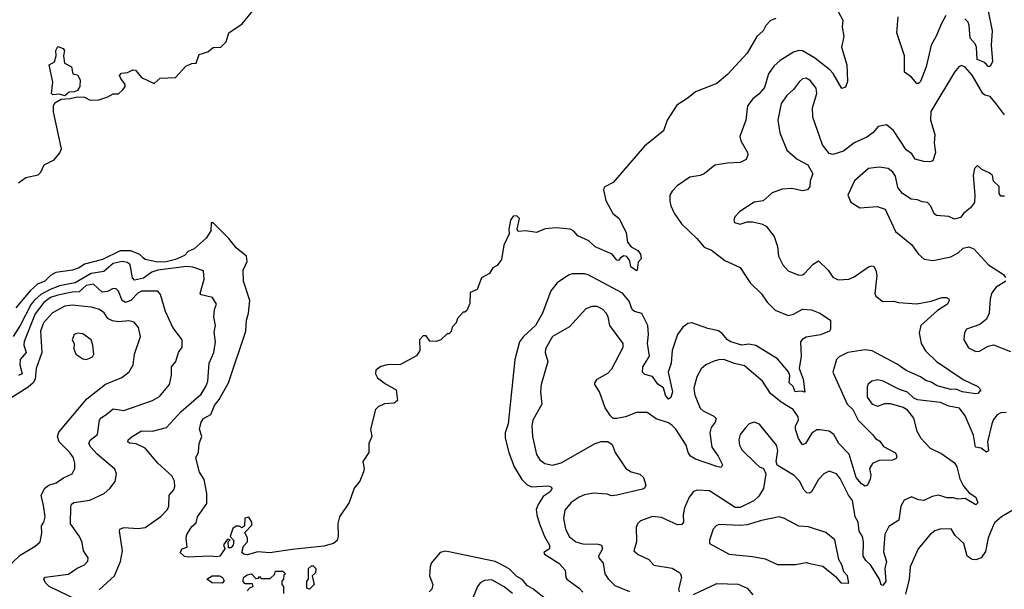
# Model space of a CAD drawing. Extents: x 1892934 to 2008621, y 567149 to 683290.
# Tile 211 of 256: x 1962742 to 1968255, y 640119 to 643308. Entities that reach past the tile are written whole.
import ezdxf

# ---------------------------------------------------------------- set-up
doc = ezdxf.new("R2010")
doc.units = 0

msp = doc.modelspace()

# ---------------------------------------------------------------- linework, layer by layer
at = {"layer": '0CON20XD'}
for points in [[(1962735.9, 642394.1), (1962776.1, 642423.9), (1962845, 642440), (1962860, 642455), (1962878.8, 642495), (1962935.8, 642524.2), (1962967.7, 642562.3), (1962977.1, 642585), (1962932, 642792), (1962931.2, 642825), (1962938, 642842), (1962975, 642863.5), (1963025, 642866.2), (1963065, 642876.7), (1963105, 642873.8), (1963137, 642857), (1963185, 642860), (1963235, 642876.7), (1963265, 642893.8), (1963295, 642893.8), (1963320, 642915), (1963332.5, 642935), (1963332.5, 642945), (1963308, 642978), (1963300, 642995), (1963311.7, 643008.3), (1963345, 643012.5), (1963375, 643026.7), (1963390, 643025), (1963423.9, 642983.9), (1963495, 642950), (1963528.3, 642981.7), (1963615, 642983.8), (1963672.7, 643047.3), (1963705, 643063.3), (1963730, 643065), (1963747, 643113), (1963795, 643127.5), (1963825, 643152.5), (1963867.5, 643155), (1963897.5, 643185), (1963912.5, 643235), (1963987.5, 643285), (1964055, 643366.7)], [(1967324.6, 643354.6), (1967351.5, 643305), (1967347, 643267), (1967355.5, 643215), (1967343.1, 643155), (1967373.2, 643055), (1967377.6, 642962.4), (1967365, 642930), (1967345, 642923.8), (1967296.6, 643006.6), (1967277.8, 643027.8), (1967191.5, 643095), (1967125, 643134.7), (1967105, 643135.3), (1967075, 643126), (1966999.9, 643080.1), (1966965, 643048.8), (1966935.3, 643005), (1966911.9, 642928.1), (1966879.5, 642890.5), (1966846.7, 642865), (1966816.7, 642825), (1966808.1, 642745), (1966774.4, 642655), (1966779.3, 642629.3), (1966817.8, 642565), (1966818.9, 642551.1), (1966808.8, 642525), (1966775, 642507.8), (1966705, 642505.5), (1966635, 642494.4), (1966575, 642444.4), (1966552.5, 642435), (1966493.6, 642426.4), (1966422.7, 642377.3), (1966395, 642348.6), (1966382.9, 642325), (1966382.1, 642292.1), (1966387.8, 642265), (1966406.9, 642225), (1966447.5, 642165), (1966532.8, 642082.8), (1966575, 642034.4), (1966615, 642017.1), (1966689.8, 641959.8), (1966775, 641920), (1966832, 641835), (1966895, 641774), (1966926.6, 641726.6), (1966971.7, 641681.7), (1967045, 641651.5), (1967075, 641659.6), (1967125, 641687.3), (1967175, 641682.9), (1967222.5, 641665), (1967282.5, 641625), (1967282, 641575), (1967276.2, 641565), (1967225, 641543.2), (1967145, 641531.1), (1967122.6, 641517.4), (1967114.4, 641505), (1967118.2, 641425), (1967106.8, 641355), (1967128.9, 641295), (1967137.5, 641222.5), (1967117.7, 641227.7), (1967083.1, 641225), (1967073.4, 641253.4), (1967050.9, 641275), (1967053.1, 641315), (1967047.1, 641337.1), (1966985, 641410), (1966945, 641433.3), (1966864.4, 641484.4), (1966825, 641491.9), (1966785, 641485.2), (1966724.2, 641504.2), (1966705.3, 641515.3), (1966675, 641551.8), (1966655, 641565.9), (1966595, 641578.5), (1966505, 641611.1), (1966482.8, 641607.2), (1966455, 641587.1), (1966425, 641545.4), (1966394.8, 641455), (1966389.7, 641385), (1966373.7, 641335), (1966396.3, 641225), (1966387.6, 641192.4), (1966375, 641182.5), (1966358.2, 641205), (1966346.7, 641246.7), (1966315, 641267.1), (1966285, 641309.6), (1966241.5, 641321.5), (1966229.4, 641335), (1966231.8, 641365), (1966267.9, 641425), (1966257.9, 641495), (1966262.1, 641545), (1966258.1, 641595), (1966225, 641662.9), (1966185, 641674.5), (1966170.9, 641685), (1966155, 641731.9), (1966117, 641777), (1965925, 641880), (1965905, 641885.4), (1965835.5, 641884.5), (1965815, 641878.5), (1965751.2, 641835), (1965715, 641790), (1965668.6, 641665), (1965629.6, 641595), (1965562.5, 641535), (1965540, 641505), (1965513.8, 641405), (1965476.5, 641045), (1965460.8, 640995), (1965459.6, 640965), (1965480, 640885), (1965511.1, 640805), (1965553.1, 640733.1), (1965580.8, 640705), (1965606.9, 640693.1)], [(1967928.3, 643331.7), (1967902.4, 643287.6), (1967873.9, 643216.1), (1967844.5, 643165), (1967817.1, 643045), (1967785, 642962.5), (1967775, 642951.2), (1967765, 642950), (1967735.7, 642985.7), (1967695.4, 643015), (1967695.9, 643105.9), (1967653.8, 643233.8), (1967661.2, 643325)], [(1968163.4, 643365), (1968185.9, 643245), (1968180.3, 643165), (1968188.9, 643075), (1968175, 643046.7), (1968165, 643046.2), (1968155, 643058), (1968140.3, 643070.3), (1968103.5, 643085), (1968099.2, 643155), (1968092.3, 643172.3), (1968062.9, 643205), (1968058.9, 643275), (1968052.5, 643295), (1968033.4, 643313.4)], [(1966975, 643315.8), (1966945, 643303.8), (1966918.8, 643275), (1966905, 643246.7), (1966868.8, 643215), (1966815, 643121.2), (1966707.7, 643002.3), (1966645, 642951.2), (1966525.8, 642904.2), (1966485, 642870), (1966420.5, 642829.5), (1966368, 642745), (1966346.7, 642685), (1966240.5, 642599.5), (1966065, 642396.7), (1966015, 642370), (1966010, 642355), (1966024.2, 642295), (1966063.2, 642223.2), (1966098.8, 642195), (1966138, 642115), (1966145, 642062.5), (1966166.1, 642036.1), (1966202.5, 642015), (1966217.5, 641995), (1966221.7, 641968.3), (1966205, 641950), (1966200, 641905), (1966195, 641902.5), (1966163.8, 641925), (1966158.8, 641958.8), (1966142.1, 641982.1), (1966124.5, 641985.5), (1966105.8, 641975), (1966095, 641960), (1966085, 641961.4), (1966060, 641995), (1965965, 642036.9), (1965929.3, 642069.3), (1965867.7, 642097.7), (1965845, 642124), (1965825, 642136), (1965746.4, 642143.6), (1965683.6, 642136.4), (1965635, 642117.5), (1965575, 642126.7), (1965533, 642123), (1965527.5, 642135), (1965540, 642195), (1965525, 642210.8), (1965505, 642207.5), (1965489.4, 642185), (1965480, 642135), (1965481.7, 642108.3), (1965453.3, 642045), (1965440, 641965), (1965415, 641932.5), (1965390.7, 641919.3), (1965373, 641887), (1965327, 641863), (1965303, 641797), (1965265, 641780), (1965261.7, 641718.3), (1965245, 641680), (1965235, 641670), (1965225, 641670), (1965192.5, 641635), (1965185, 641610), (1965163, 641587), (1965158.3, 641561.7), (1965145, 641550), (1965135, 641550), (1965100, 641515), (1965073, 641507), (1965038.3, 641508.3), (1965018.3, 641538.3), (1965001.7, 641538.3), (1964980, 641515), (1964983.3, 641455), (1964963.6, 641426.4), (1964875, 641376.7), (1964800, 641375), (1964765, 641366.2), (1964736.2, 641345), (1964733.8, 641325), (1964745, 641303.3), (1964789.3, 641269.3), (1964850, 641235), (1964857.5, 641175), (1964838.3, 641161.7), (1964785, 641158), (1964749.5, 641140.5), (1964734.2, 641125), (1964706.2, 641015), (1964713.3, 640975), (1964697.5, 640935), (1964696.2, 640885), (1964664.2, 640835), (1964671.2, 640795), (1964666.2, 640776.2), (1964646.7, 640725), (1964614, 640685), (1964586.7, 640605), (1964532, 640525), (1964522.7, 640487.3), (1964526, 640415), (1964518.8, 640391.2), (1964500, 640375), (1964445, 640360.6), (1964267.8, 640342.2), (1964142.1, 640322.1), (1964075, 640328.6), (1964015, 640310.9), (1963996.2, 640315), (1963986.7, 640325), (1963995, 640360), (1964017.5, 640385), (1964017.5, 640405), (1964003, 640437), (1964041.7, 640478.3), (1964042.5, 640495), (1964025, 640522.5), (1964003, 640517), (1964000, 640475), (1963987.5, 640462.5), (1963971.7, 640471.7), (1963955, 640472.5), (1963935, 640460), (1963920, 640415), (1963941.7, 640391.7), (1963936.7, 640365), (1963925, 640350), (1963911.7, 640351.7), (1963910, 640385), (1963920, 640395), (1963905, 640400), (1963883, 640367), (1963890, 640345), (1963862.5, 640305), (1963845, 640300), (1963805, 640304), (1963685, 640298.8), (1963665, 640302), (1963641.2, 640325), (1963652.5, 640345), (1963680, 640355), (1963673.3, 640405), (1963677.5, 640425), (1963705, 640470), (1963730, 640490), (1963738, 640525), (1963790, 640600), (1963790.8, 640655), (1963774.4, 640734.4), (1963749.4, 640775), (1963727.5, 640855), (1963744.1, 640885.9), (1963746.2, 640935), (1963762, 640975), (1963748.8, 641015), (1963757.5, 641055), (1963772, 641075), (1963811.7, 641098.3), (1963832.3, 641147.7), (1963858.8, 641181.2), (1963911.5, 641275), (1964008.1, 641565), (1964011.6, 641625), (1964023.8, 641665), (1964031.1, 641735), (1963996, 641845), (1963993.3, 641905), (1964015.7, 641955), (1964011.9, 641985), (1963955, 642030), (1963913.6, 642083.6), (1963825, 642170.8), (1963815, 642170), (1963812.3, 642125), (1963785.4, 642085), (1963718.1, 642025), (1963685, 642010.5), (1963665, 641988.4), (1963614.6, 641965), (1963562.5, 641952.5), (1963515, 641951.4), (1963445, 641965.3), (1963434.2, 641974.2), (1963415, 641994.3), (1963365, 642013.3), (1963305, 642014.8), (1963205, 641965.8), (1963105, 641939), (1963075, 641918.9), (1963037.1, 641905), (1962945, 641892.9), (1962914.5, 641875.5), (1962883.6, 641845), (1962841.8, 641828.2), (1962800.8, 641789.2), (1962720.7, 641695)], [(1962995, 642881.2), (1962965, 642891.4), (1962927.1, 642887.1), (1962920, 642895), (1962927.9, 642957.9), (1962907.5, 643055), (1962937, 643073), (1962946.2, 643105), (1962943.8, 643135), (1962955, 643157.5), (1962986.1, 643146.1), (1962992.5, 643135), (1962988, 643105), (1962993.9, 643063.9), (1963032.5, 643045), (1963040, 643005), (1963065, 643000), (1963080.7, 642970.7), (1963078.8, 642935), (1963065, 642912.5), (1963046.4, 642903.6), (1963018.3, 642901.7), (1962995, 642881.2)], [(1968256, 642775), (1968211.6, 642835), (1968175, 642877.7), (1968145, 642886.2), (1968135, 642895.5), (1968075, 642998), (1968035, 643043.1), (1968015, 643052.5), (1968000, 643045), (1967975, 643014.2), (1967844, 642795), (1967841.5, 642745), (1967866.4, 642665), (1967863, 642617), (1967869.6, 642565), (1967855, 642518), (1967837.8, 642512.2), (1967804.2, 642514.2), (1967755, 642527.1), (1967737.3, 642557.3), (1967705, 642579.2), (1967635, 642687.1), (1967595, 642718.8), (1967549.1, 642710.9), (1967518.6, 642675), (1967485, 642650), (1967415, 642618.2), (1967355, 642572.2), (1967295, 642554), (1967275, 642558.8), (1967237.4, 642607.4), (1967183.3, 642763.3), (1967181.2, 642815), (1967205.4, 642895), (1967201.2, 642925), (1967168.5, 642968.5), (1967145, 642980), (1967125, 642977.1), (1967107.3, 642962.7), (1967075, 642916.4), (1967036.4, 642883.6), (1967005, 642839.2), (1966987.5, 642745), (1966998.5, 642675), (1967037.4, 642577.4), (1967095, 642527.1), (1967155.6, 642495.6), (1967181.9, 642445), (1967167.1, 642405), (1967166.9, 642375), (1967153.8, 642355), (1967125, 642349.1), (1967065, 642363.5), (1967011.1, 642358.9), (1966955, 642338.5), (1966905, 642293.1), (1966855, 642287.1), (1966773.3, 642235), (1966746.7, 642205), (1966740, 642185), (1966745, 642172.5), (1966775, 642164), (1966815, 642175.8), (1966845, 642175.6), (1966895, 642165.6), (1966922, 642152), (1966965.7, 642095), (1966985, 642037.5), (1966990, 641985), (1967015.3, 641935.3), (1967045, 641901.9), (1967105, 641878.1), (1967125, 641878.9), (1967135, 641885.6), (1967185, 641940), (1967215, 641957.5), (1967268.6, 641905), (1967295.6, 641865.6), (1967325, 641851.9), (1967385, 641855.8), (1967415, 641868.9), (1967495, 641924), (1967515, 641930), (1967525, 641926), (1967535.6, 641905.6), (1967540.5, 641875), (1967529.5, 641775), (1967535, 641760.8), (1967575, 641729.5), (1967635, 641732.2), (1967663.3, 641725), (1967765, 641717.7), (1967845, 641731.8), (1967905, 641752.2), (1967931.7, 641751.7), (1967943.8, 641745), (1967945.8, 641735), (1967936.9, 641715), (1967880.2, 641679.8), (1967786.7, 641595), (1967778.9, 641555), (1967788.7, 641495), (1967813.2, 641453.2), (1967875.6, 641395), (1968025, 641293.3), (1968106.7, 641255), (1968123.3, 641235), (1968106.2, 641215), (1968095, 641212.9), (1968018.8, 641225), (1967985, 641240), (1967955, 641236.8), (1967878.2, 641258.2), (1967845, 641278.4), (1967815, 641287.3), (1967785, 641309), (1967705, 641343.8), (1967655, 641380), (1967535, 641442.2), (1967515, 641454.6), (1967475, 641459.2), (1967379.2, 641445), (1967330.4, 641419.6), (1967315.7, 641405), (1967294.6, 641335), (1967374.8, 641155), (1967406.5, 641125), (1967435.8, 641065.8), (1967516.4, 640986.4), (1967533, 640963), (1967558.6, 640948.6), (1967578.9, 640918.9), (1967645, 640882.5), (1967652.9, 640865), (1967649.1, 640850.9), (1967628, 640842), (1967555, 640840.5), (1967516.5, 640823.5), (1967500, 640795), (1967507.9, 640757.9), (1967503.2, 640735), (1967488.6, 640701.4), (1967475, 640696.2), (1967455, 640710), (1967425.4, 640745), (1967386.5, 640875), (1967328.1, 640935), (1967300.4, 640985), (1967275, 641003.3), (1967222, 641012), (1967205, 641011.9), (1967177.9, 640992.1), (1967142.2, 640935), (1967125, 640927.5), (1967102.8, 640962.8), (1967085.3, 641015), (1967086.1, 641033.9), (1967102.3, 641065), (1967101.1, 641085), (1967073.3, 641125), (1967005, 641166.7), (1966945.8, 641215.8), (1966901.5, 641285), (1966800.3, 641370.3), (1966743.3, 641383.3), (1966685, 641406.2), (1966655.5, 641404.5), (1966625.4, 641394.6), (1966583.6, 641376.4), (1966557.4, 641352.6), (1966532.4, 641307.6), (1966516.2, 641245), (1966522.9, 641205), (1966552.4, 641132.4), (1966568.4, 641118.4), (1966628.5, 641088.5), (1966641.5, 641075), (1966635.4, 641055), (1966612.7, 641025), (1966606.2, 640995), (1966616.7, 640915), (1966653.3, 640865), (1966677.7, 640815), (1966669.6, 640800.4), (1966645, 640806), (1966525, 640846.8), (1966498.6, 640865), (1966485.5, 640885), (1966474.1, 640925), (1966415.9, 641015), (1966395, 641036.1), (1966375, 641051.2), (1966305, 641072.9), (1966255, 641108.5), (1966195, 641108.5), (1966133.3, 641085), (1966085, 641074.4), (1966065, 641075.8), (1966049.1, 641089.1), (1966020, 641135), (1965987.8, 641225), (1965961.4, 641265), (1965961.4, 641275), (1965975.7, 641295), (1966035, 641329.6), (1966057.3, 641352.7), (1966120.9, 641475), (1966120.6, 641495), (1966045.6, 641595), (1966036.8, 641645), (1966025, 641665.6), (1966005, 641687.5), (1965975, 641702.2), (1965945, 641702.2), (1965911.7, 641688.3), (1965820.7, 641589.3), (1965725, 641533.8), (1965686.2, 641465), (1965684.7, 641445), (1965699.1, 641395), (1965660.9, 641265), (1965658, 641225), (1965664.7, 641155.3), (1965615.4, 641065), (1965610, 641035), (1965613.7, 640973.7), (1965635, 640873.8), (1965655, 640844.2), (1965683, 640823), (1965725, 640814.7), (1965773.4, 640826.6), (1965965, 640935.6), (1965997, 640947), (1966035, 640945.8), (1966058.7, 640928.7), (1966075.8, 640885), (1966135.7, 640795), (1966165, 640776.5), (1966215, 640762.9), (1966234.2, 640745), (1966248.6, 640701.4), (1966241.2, 640685), (1966229.8, 640680.2), (1966085, 640645.6), (1966055, 640642.9), (1966030.8, 640650.8), (1965955, 640656.5), (1965905, 640647.7), (1965875, 640634.6), (1965828.9, 640605), (1965795, 640561.2), (1965787.1, 640515), (1965797.2, 640457.2), (1965819.1, 640415), (1965855, 640384.6), (1965895, 640372.9), (1965981.8, 640371.8), (1966000, 640365), (1966004.4, 640345), (1965982.9, 640305), (1965984.4, 640295), (1966008.2, 640265), (1966017.8, 640205), (1966036.9, 640176.9), (1966075, 640139.2), (1966157.2, 640107.2)], [(1968255, 642320.6), (1968235, 642320), (1968225.7, 642335), (1968226, 642375), (1968194.4, 642404.4), (1968188, 642435), (1968170.9, 642450.9), (1968129.7, 642469.7), (1968105, 642492.5), (1968088.8, 642475), (1968080, 642435), (1968090.6, 642325), (1968087.1, 642285), (1968066.2, 642253.8), (1968028.8, 642225), (1968010.3, 642199.7), (1967975, 642190.6), (1967945, 642206), (1967875, 642211.5), (1967861.8, 642221.8), (1967843.6, 642263.6), (1967825, 642284.3), (1967795, 642287.5), (1967769.6, 642299.6), (1967732.7, 642302.7), (1967685.3, 642335.3), (1967658.3, 642368.3), (1967645, 642431.2), (1967630.5, 642455), (1967605, 642474.5), (1967555, 642481.8), (1967495, 642474.5), (1967416, 642405), (1967379.2, 642325), (1967395.8, 642285.8), (1967445, 642254.3), (1967542.7, 642262.7), (1967587.9, 642247.9), (1967645, 642122), (1967735, 642048.8), (1967773.8, 641995), (1967807, 641967), (1967855, 641958.9), (1967955, 641981.2), (1967996.7, 642003.3), (1968025, 642029.2), (1968055.8, 642035.8), (1968085, 642026), (1968165.5, 641935), (1968192.1, 641917.9), (1968250.9, 641880.9), (1968261.8, 641865)], [(1963186.9, 640115), (1963272.7, 640195), (1963305.6, 640275), (1963317.1, 640335), (1963300, 640445), (1963303.3, 640455), (1963325, 640464.3), (1963405, 640459.2), (1963445.3, 640464.7), (1963532.9, 640527.1), (1963570, 640565), (1963576.7, 640585), (1963578.6, 640645), (1963605.8, 640675), (1963611.4, 640695), (1963609.2, 640725), (1963594.5, 640754.5), (1963515, 640825.5), (1963445, 640909.5), (1963395, 640932.7), (1963356.1, 640936.1), (1963346.7, 640945), (1963350, 640955), (1963372, 640975), (1963425, 641006.6), (1963485, 641004.8), (1963564.8, 641025.2), (1963646.4, 641113.6), (1963757.8, 641212.2), (1963784.1, 641255), (1963795.4, 641285), (1963802.8, 641385), (1963829.7, 641445), (1963837.9, 641505), (1963831.7, 641558.3), (1963838.5, 641595), (1963830, 641645), (1963833.3, 641685), (1963844.4, 641715), (1963822.1, 641752.1), (1963757.9, 641767.9), (1963752.5, 641775), (1963774.5, 641855), (1963771.1, 641901.1), (1963711.9, 641921.9), (1963675.3, 641925.3), (1963515, 641906.2), (1963482.5, 641895), (1963435, 641860.4), (1963385, 641848.8), (1963372.8, 641862.8), (1963360, 641935), (1963345, 641949.2), (1963315, 641954.8), (1963265, 641943), (1963212.3, 641897.7), (1963143, 641887), (1963053.1, 641835), (1962965, 641817.2), (1962911.9, 641798.1), (1962861.2, 641768.8), (1962825, 641737.3), (1962806.7, 641715), (1962745, 641595.9), (1962705.4, 641534.6)], [(1968263.1, 641845), (1968209.2, 641810.8), (1968185, 641778), (1968175.4, 641744.6), (1968170, 641665), (1968155, 641632), (1968118, 641602), (1968043.3, 641575), (1968032.5, 641555), (1968028.5, 641515), (1968055, 641470), (1968095, 641449.4), (1968115, 641452.5), (1968165, 641480.6), (1968195, 641487.8), (1968289.6, 641449.6)], [(1963105, 640038.6), (1962907.5, 640135), (1962886.5, 640155), (1962876.9, 640175), (1962885, 640187.5), (1963015, 640204.1), (1963063.3, 640236.7), (1963104.4, 640255), (1963123.7, 640276.3), (1963125.6, 640295), (1963099.1, 640335), (1963091.1, 640381.1), (1963077.3, 640415), (1963026.4, 640485), (1963028.9, 640581.1), (1963033.1, 640595), (1963045.4, 640604.6), (1963135, 640617.9), (1963214.6, 640655.4), (1963247.2, 640682.8), (1963277.4, 640722.6), (1963284.4, 640764.4), (1963275, 640790.8), (1963175.4, 640875), (1963139.6, 640915), (1963129.6, 640935), (1963137.1, 640952.9), (1963178.2, 640985), (1963188.8, 641065), (1963199.6, 641080.4), (1963225, 641095.3), (1963265, 641128.9), (1963325, 641120.5), (1963485, 641175.6), (1963525, 641199.2), (1963580, 641265), (1963592.2, 641317.8), (1963591.8, 641365), (1963615.7, 641395), (1963631.2, 641445), (1963651.2, 641475), (1963651.4, 641515), (1963600, 641585), (1963559.1, 641675), (1963530.3, 641770.3), (1963515, 641788.8), (1963425, 641788.3), (1963402.8, 641777.2), (1963365, 641736.5), (1963335, 641724.1), (1963316.7, 641736.7), (1963295, 641787.5), (1963281.5, 641801.5), (1963265, 641803.5), (1963232.9, 641787.1), (1963203.1, 641783.1), (1963155, 641826.6), (1963115, 641819.6), (1963075.8, 641784.2), (1963035, 641782.9), (1962955.8, 641765.8), (1962915, 641752.9), (1962878.1, 641725), (1962828.4, 641661.6), (1962766.9, 641506.9), (1962765.9, 641485), (1962778.4, 641445), (1962744, 641405), (1962743.3, 641375), (1962755.2, 641324.8), (1962735, 641316.8)], [(1962698.9, 640265), (1962745, 640310.5), (1962829.5, 640360.5), (1962857.1, 640385), (1962866.7, 640433.3), (1962864.3, 640475), (1962877.8, 640495), (1962885.6, 640525), (1962875, 640588), (1962862.5, 640645), (1962882.7, 640685), (1962905, 640701.5), (1962945.8, 640715), (1962986.7, 640743.3), (1963035, 640764.4), (1963050, 640795), (1963051.5, 640825), (1963042.5, 640855), (1963023.6, 640885), (1962962.9, 640945), (1962954.1, 640975), (1962961, 640999), (1963117.8, 641185), (1963223.3, 641266.7), (1963314.7, 641305.3), (1963355, 641336.9), (1963377.5, 641375), (1963385.5, 641435), (1963417.9, 641535), (1963407.1, 641585), (1963383.7, 641613.7), (1963352.7, 641622.7), (1963295, 641617.2), (1963261.9, 641621.9), (1963236.5, 641635), (1963215, 641666.7), (1963188.1, 641685), (1963145, 641698.8), (1963105, 641702.8), (1963035, 641709.3), (1962995, 641703.6), (1962925, 641666.1), (1962875, 641610.6), (1962857.7, 641565), (1962865.4, 641445), (1962833.7, 641355), (1962828.2, 641295), (1962816.7, 641275), (1962790, 641250), (1962691.6, 641188.4)], [(1963115, 641406), (1963135, 641412), (1963149.5, 641420.5), (1963156.7, 641435), (1963152, 641485), (1963142.5, 641515), (1963095, 641549.2), (1963065, 641552), (1963046.7, 641545), (1963036.4, 641516.4), (1963048, 641495), (1963045.8, 641465), (1963055.6, 641435.6), (1963095, 641408.8), (1963115, 641406)], [(1968265, 641108.7), (1968235, 641107.3), (1968214.7, 641095.3), (1968195, 641070), (1968185.3, 641045), (1968161.3, 640945), (1968166.3, 640893.7), (1968155, 640885.7), (1968125, 640908.9), (1968093.4, 640915), (1968082.6, 640982.6), (1968035, 641090), (1968003.1, 641133.1), (1967945, 641144.7), (1967896.7, 641165), (1967769.1, 641179.1), (1967748.9, 641188.9), (1967712.2, 641222.2), (1967667.5, 641237.5), (1967576.2, 641285), (1967545, 641291.5), (1967513.8, 641285), (1967492.7, 641267.3), (1967487.1, 641252.9), (1967486.9, 641195), (1967514.6, 641154.6), (1967546.4, 641143.6), (1967585, 641158.9), (1967615, 641160), (1967688.8, 641138.8), (1967706.9, 641126.9), (1967746.9, 641076.9), (1967765.6, 641005), (1967787.5, 640965), (1967839.5, 640909.5), (1967905, 640877.5), (1967976.7, 640826.7), (1967989.6, 640805), (1968005, 640737.5), (1968025.9, 640695.9), (1968058.6, 640658.6), (1968095.8, 640635), (1968107.5, 640602.5), (1968095, 640592.5), (1968036.5, 640626.5), (1967995, 640623.8), (1967970.9, 640630.9), (1967935, 640630.8), (1967886.6, 640646.6), (1967851.4, 640638.6), (1967805, 640615.4), (1967775, 640619.6), (1967735, 640635.7), (1967695, 640617.1), (1967674.6, 640585), (1967663.6, 640506.4), (1967609.1, 640470.9), (1967585, 640425.8), (1967578.9, 640328.9), (1967594.6, 640275), (1967586.6, 640235), (1967592.2, 640165), (1967575, 640139.2), (1967565, 640143.8), (1967555.7, 640175), (1967505.4, 640255), (1967479.5, 640279.5), (1967464.4, 640305), (1967467.3, 640385), (1967461.2, 640415), (1967441.6, 640445), (1967437.3, 640495), (1967420, 640525), (1967405.2, 640615.2), (1967382.5, 640645), (1967335, 640740), (1967315, 640764.4), (1967275, 640780), (1967244, 640766), (1967215, 640734.4), (1967175, 640664.4), (1967165, 640657.8), (1967149.8, 640659.8), (1967133.8, 640673.8), (1967107.7, 640725), (1967077.5, 640755), (1966983.1, 640813.1), (1966977.5, 640835), (1966987.5, 640895), (1966979.1, 640925), (1966884.2, 641044.2), (1966855, 641054.2), (1966826.7, 641045), (1966805, 641022), (1966775.6, 640985), (1966768.5, 640955), (1966772.7, 640925), (1966785, 640899.2), (1966863.9, 640823.9), (1966885, 640804), (1966906.7, 640795), (1966919.4, 640765), (1966907, 640683), (1966879.8, 640640.2), (1966852.5, 640615), (1966775, 640576.7), (1966747.3, 640577.3), (1966605, 640670.6), (1966535, 640674.2), (1966514.5, 640665.5), (1966490.6, 640635), (1966464.7, 640575), (1966456.2, 640535), (1966457.8, 640495), (1966448.6, 640481.4), (1966425, 640480), (1966335, 640520.6), (1966285, 640526.2), (1966218.6, 640501.4), (1966200.8, 640485), (1966192.9, 640465), (1966196.4, 640385), (1966180.5, 640335), (1966205, 640314), (1966263.8, 640285), (1966293.2, 640253.2), (1966395, 640237.7), (1966432.5, 640215), (1966442.5, 640205), (1966447.5, 640185), (1966430.9, 640119.1), (1966434.2, 640105)], [(1965606.9, 640693.1), (1965698.3, 640698.3), (1965713.3, 640695), (1965723.8, 640685), (1965712, 640665), (1965672.2, 640637.8), (1965645, 640594.2), (1965634.6, 640565), (1965637.2, 640535), (1965652.8, 640485), (1965680.4, 640415), (1965709.2, 640365), (1965707.5, 640345), (1965677.5, 640325), (1965680, 640315), (1965760, 640265), (1965796.2, 640225), (1965799.2, 640185), (1965806, 640175), (1965875.4, 640125), (1965895, 640102.2)], [(1968375.8, 640605), (1968238.9, 640525), (1968199.1, 640490.9), (1968192.1, 640475), (1968163.6, 640406.4), (1968148.7, 640331.3), (1968125, 640295.6), (1968095, 640283.8), (1968075, 640285.5), (1968047.5, 640305), (1968027.5, 640375), (1967980.2, 640420.2), (1967957.5, 640457.5), (1967893.9, 640456.1), (1967865, 640445.6), (1967840, 640425), (1967773.3, 640345), (1967727.1, 640245), (1967721.5, 640175), (1967702.3, 640092.3)], [(1967385, 640152.5), (1967377.5, 640195), (1967356.1, 640216.1), (1967345.6, 640255), (1967328.9, 640285), (1967306.7, 640395), (1967255, 640437.3), (1967157.9, 640467.9), (1967105, 640471.6), (1967025, 640515.6), (1966995, 640524.5), (1966895, 640504.2), (1966815, 640479.5), (1966775, 640475.2), (1966658.7, 640481.3), (1966643.6, 640476.4), (1966625, 640456.2), (1966604.1, 640394.1), (1966604, 640375), (1966713.8, 640315), (1966845, 640302), (1966915, 640288.8), (1966985, 640257.5), (1967085, 640256.7), (1967145, 640268.5), (1967166.1, 640263.9), (1967238.9, 640248.9), (1967309.7, 640189.7), (1967340, 640155), (1967385, 640152.5)], [(1965695, 640057.1), (1965615, 640121.3), (1965585, 640137.5), (1965555, 640173.3), (1965525, 640190), (1965482.5, 640232.5), (1965435, 640258.9), (1965405, 640273.9), (1965145, 640329.1), (1965125, 640332.2), (1965095.6, 640324.4), (1965046.7, 640265), (1965040, 640245), (1965036, 640195), (1965055.8, 640145), (1965050.5, 640119.5), (1965035.6, 640104.4)], [(1964365, 640120), (1964350, 640125), (1964350, 640165), (1964360, 640175), (1964360, 640235), (1964375, 640250), (1964385, 640250), (1964400, 640235), (1964398.3, 640211.7), (1964380, 640195), (1964390, 640145), (1964365, 640120)], [(1963875, 640152.5), (1963820, 640155), (1963790, 640175), (1963820, 640195), (1963860, 640195), (1963877.5, 640185), (1963886.4, 640166.4), (1963875, 640152.5)], [(1964015, 640110), (1964031.7, 640128.3), (1964050, 640135), (1964045, 640150), (1964005, 640150), (1963993, 640163), (1963996, 640185), (1964015, 640200), (1964040, 640205), (1964065, 640180), (1964078.3, 640181.7), (1964085, 640190), (1964095, 640180), (1964145, 640180), (1964168.3, 640201.7), (1964175, 640220), (1964215, 640220), (1964230, 640205), (1964221.7, 640198.3), (1964220, 640175), (1964210, 640165), (1964210, 640145), (1964220, 640135), (1964220, 640095)], [(1965500.6, 640095), (1965455, 640132.6), (1965385, 640171.3), (1965345, 640168.8), (1965320, 640155), (1965304.5, 640135), (1965279.4, 640070.6)], [(1966515, 640090.4), (1966645, 640150.4), (1966765, 640147.2), (1966815, 640124.4), (1966847.4, 640087.4)]]:
    msp.add_lwpolyline(points, dxfattribs=at)

doc.saveas('drawing.dxf')
